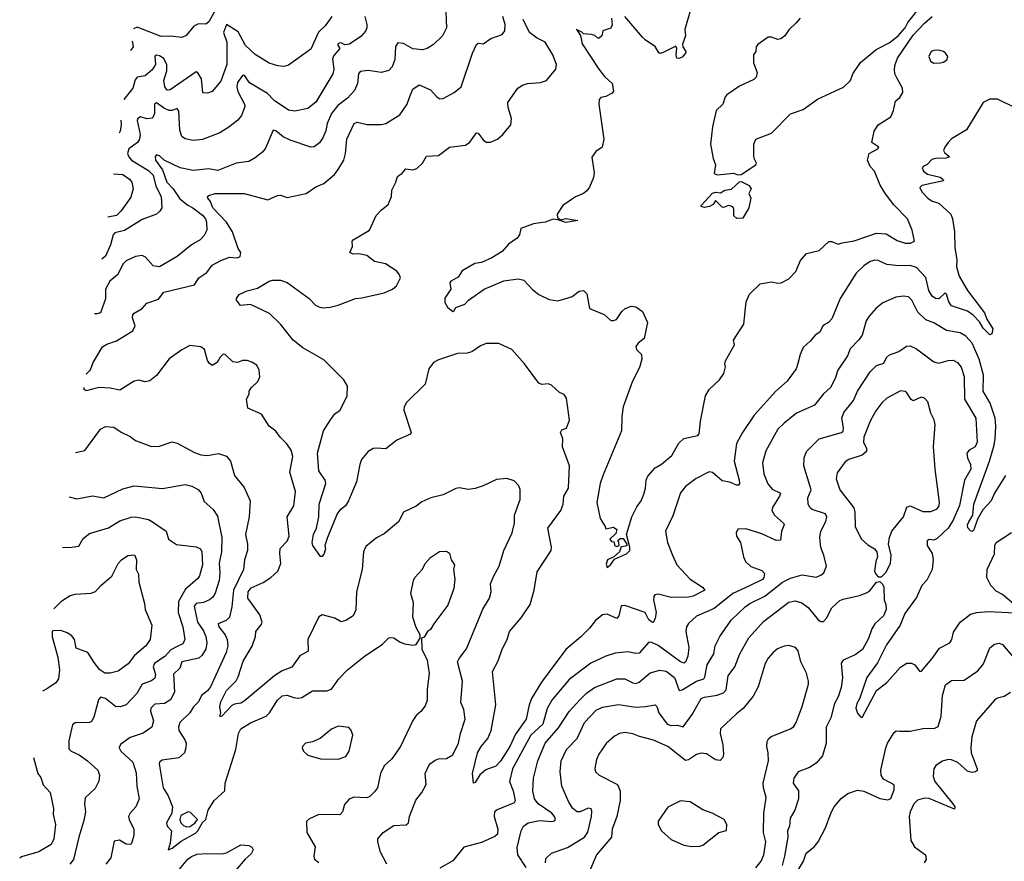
# Model space of a CAD drawing. Extents: x 1995161 to 2088924, y 769148 to 906007.
# Tile 234 of 256: x 2007927 to 2014107, y 859184 to 864466. Entities that reach past the tile are written whole.
import ezdxf

# ---------------------------------------------------------------- set-up
doc = ezdxf.new("R2010")
doc.units = 0

msp = doc.modelspace()

# ---------------------------------------------------------------- linework, layer by layer
at = {"layer": '0CON20XD'}
for points in [[(2009188.4, 864585), (2009115, 864452), (2009095, 864438), (2009049.5, 864439.5), (2009019.2, 864425), (2008973, 864367), (2008945, 864353.1), (2008875, 864362.2), (2008815, 864360.5), (2008665, 864418.2), (2008641.7, 864408)], [(2012136.6, 864526.6), (2012101.2, 864405), (2012106.4, 864363.6), (2012087, 864313), (2012090, 864295), (2012107.5, 864265), (2012106, 864255), (2012085, 864230.8), (2012065, 864222.5), (2012052.5, 864225), (2012046.7, 864245), (2012052.5, 864285), (2012045, 864300), (2011965, 864260), (2011945, 864254), (2011938.3, 864258.3), (2011915, 864296.7), (2011855, 864336.7), (2011835, 864356.7), (2011725, 864486.2)], [(2012825, 864476.2), (2012801.2, 864445), (2012755, 864402.5), (2012728.8, 864365), (2012705, 864345.7), (2012685, 864341.4), (2012645, 864356.7), (2012625, 864356.7), (2012560.7, 864309.3), (2012550, 864295), (2012547.5, 864265), (2012533.3, 864245), (2012533.3, 864195), (2012555.6, 864135), (2012548.8, 864105), (2012535, 864090), (2012445, 864048.6), (2012365, 863994.2), (2012355, 863981.2), (2012340, 863935), (2012298.6, 863895), (2012275, 863792.5), (2012263.6, 863685), (2012278.6, 863595), (2012293.8, 863555), (2012285, 863500), (2012305, 863492), (2012407.5, 863502.5), (2012435, 863492.7), (2012455, 863493.3), (2012547.5, 863555), (2012552.5, 863565), (2012536.7, 863595), (2012534, 863615), (2012535.6, 863685), (2012546.7, 863715), (2012646, 863754), (2012765, 863874.5), (2012845, 863901.5), (2012935, 863967.8), (2013098.5, 864041.5), (2013141.4, 864085), (2013156.9, 864125), (2013205, 864197.9), (2013302.3, 864277.7), (2013385, 864319.4), (2013440.3, 864365), (2013485, 864414.7), (2013501.4, 864448.6), (2013591.7, 864561.7)], [(2008344.2, 862240.3), (2008372.3, 862267.7), (2008387.5, 862315), (2008446.8, 862413.2), (2008475, 862429.4), (2008535, 862450), (2008636.8, 862513.2), (2008652, 862545), (2008634.4, 862595), (2008636.8, 862613.2), (2008645, 862624), (2008695, 862652.5), (2008725, 862687.5), (2008798.8, 862711.2), (2008832, 862755), (2009025, 862802.2), (2009052.5, 862845), (2009101.4, 862878.6), (2009135, 862924.4), (2009189.2, 862955), (2009245, 862975.6), (2009291.2, 862971.2), (2009310.3, 862979.7), (2009315.5, 863005), (2009299.3, 863029.3), (2009262.8, 863135), (2009224.8, 863194.8), (2009139.2, 863285), (2009123.7, 863323.7), (2009108, 863345), (2009106.2, 863355), (2009115, 863362), (2009155, 863374.5), (2009335, 863375.6), (2009485, 863335.8), (2009545, 863363.3), (2009565, 863363.8), (2009605, 863348.8), (2009725, 863374.2), (2009785, 863416), (2009835, 863438.6), (2009903.3, 863495), (2009926.9, 863525), (2009961.6, 863585), (2009972.3, 863625), (2009980, 863715), (2010025.5, 863814.5), (2010045, 863823.3), (2010107, 863807), (2010195, 863808.1), (2010225.4, 863814.6), (2010312, 863868), (2010359.1, 863935), (2010376.7, 863983.3), (2010395, 864030), (2010435, 864056.2), (2010505.4, 864025.4), (2010545, 863982), (2010565, 863969.2), (2010585, 863971.4), (2010655, 864008), (2010698, 864045), (2010768.5, 864255), (2010795, 864310), (2010805, 864318), (2010835, 864314), (2010885, 864347.5), (2010955, 864371.9), (2010972.2, 864395), (2010974.6, 864435), (2010960, 864485)], [(2010601.4, 864515), (2010605.6, 864415), (2010580, 864365), (2010525, 864310), (2010484.6, 864285.4), (2010455, 864275.5), (2010395, 864282.5), (2010335, 864316.2), (2010300, 864320), (2010285, 864297.5), (2010282.1, 864215), (2010265, 864170), (2010245, 864147.5), (2010195, 864134.2), (2010115, 864146.4), (2010065, 864140.8), (2010054, 864126), (2010048, 864065), (2010028.7, 864021.3), (2009985, 863973.6), (2009923.7, 863926.3), (2009885, 863877.1), (2009856.7, 863815), (2009848.2, 863768.2), (2009830.4, 863725), (2009808.1, 863691.9), (2009775, 863668.6), (2009755, 863665.7), (2009625, 863709.6), (2009581.2, 863731.2), (2009535, 863768.6), (2009518, 863772), (2009470.7, 863659.3), (2009453.6, 863636.4), (2009405, 863599.2), (2009364.5, 863575.5), (2009285, 863565.6), (2009171.7, 863518.3), (2009115, 863528.8), (2009015, 863519.6), (2008935, 863536.2), (2008834.3, 863584.3), (2008805, 863611.4), (2008785, 863618), (2008777.5, 863605), (2008779.5, 863585), (2008823.3, 863523.3), (2008851.5, 863445), (2008889.6, 863405), (2008932.2, 863342.2), (2008982, 863302), (2009014.1, 863284.1), (2009075, 863239.6), (2009093.2, 863215), (2009099.6, 863195), (2009101.8, 863145), (2009085, 863110.8), (2009060, 863085), (2009005, 863052.2), (2008915, 862978.5), (2008805, 862914.3), (2008765, 862921.2), (2008716.2, 862975), (2008695, 862985.7), (2008655, 862978.6), (2008595, 862951.4), (2008575, 862931.4), (2008542.5, 862867.5), (2008492.9, 862825), (2008465.6, 862775), (2008466.3, 862713.7), (2008435, 862626.7), (2008411.4, 862618.6), (2008396.1, 862618.8)], [(2010092.3, 864485), (2010105.8, 864435.8), (2010105.7, 864414.3), (2010097.3, 864392.7), (2010068.8, 864361.2), (2009997.9, 864312.1), (2009968.3, 864308.3), (2009945, 864320), (2009932.3, 864317.7), (2009923.8, 864315), (2009923.8, 864305), (2009936, 864285), (2009899.1, 864240.9), (2009890.4, 864219.6), (2009898.1, 864155), (2009891.5, 864125), (2009785, 863947.5), (2009735, 863907.5), (2009655, 863891.9), (2009615, 863897.5), (2009525, 863959.2), (2009483.3, 864003.3), (2009368.9, 864068.9), (2009345, 864108), (2009335, 864118), (2009325, 864116.2), (2009295, 864070.8), (2009289.5, 864045), (2009296.2, 864015), (2009337.7, 863935), (2009339.6, 863920.4), (2009320, 863865), (2009295.8, 863835), (2009239.8, 863790.2), (2009183.8, 863756.2), (2009075, 863714.4), (2009015, 863706.9), (2008965, 863718.9), (2008945, 863732.5), (2008931.5, 863771.5), (2008925, 863892.5), (2008915, 863907.5), (2008885, 863895.4), (2008864.5, 863895.5), (2008835, 863908.7), (2008785, 863944.4), (2008774.1, 863935), (2008774.1, 863875.9), (2008761.7, 863848.3), (2008725, 863843.8), (2008685, 863855.6), (2008668.1, 863845), (2008665, 863832.5), (2008682.6, 863745), (2008678.7, 863715), (2008665.6, 863694.4), (2008612.7, 863655), (2008603.8, 863625), (2008611.6, 863605), (2008628.9, 863585), (2008735, 863519.8), (2008765, 863489.6), (2008780.9, 863420.9), (2008816.1, 863355), (2008818.5, 863285), (2008807, 863263), (2008785, 863244.4), (2008695, 863211.8), (2008585, 863143.2), (2008525, 863128.8), (2008514.7, 863115), (2008496.7, 863053.3), (2008465, 862981.9), (2008443.3, 862962.8)], [(2009885.6, 864485), (2009843.4, 864426.6), (2009801.9, 864388.1), (2009755, 864281.2), (2009615, 864180), (2009585, 864171.9), (2009546.7, 864176.7), (2009492.9, 864192.9), (2009405, 864247.5), (2009345, 864304.4), (2009299.1, 864389.1), (2009225, 864435.8), (2009207, 864385), (2009226.7, 864325), (2009227.8, 864185), (2009190.6, 864079.4), (2009135, 864014.2), (2009105, 864003.8), (2009076.7, 864006.7), (2009067.9, 864095), (2009045, 864132.9), (2009035, 864138.1), (2008871.4, 864025), (2008852.5, 864022.5), (2008837.9, 864045), (2008831.4, 864085), (2008850.8, 864145), (2008851.5, 864181.5), (2008831.3, 864221.3), (2008805, 864239.6), (2008785, 864243.1), (2008775, 864236), (2008779.4, 864185), (2008758.4, 864151.6), (2008715, 864113.5), (2008665, 864104.4), (2008652.8, 864087.2), (2008637.3, 864035), (2008581, 863965.8)], [(2014175, 863912.5), (2014065, 863966.7), (2014015, 863966.7), (2013975, 863946.7), (2013870, 863775), (2013775, 863717.5), (2013755, 863694), (2013732.5, 863665), (2013725.7, 863645), (2013731.8, 863631.8), (2013763.8, 863605), (2013742.4, 863597.6), (2013675, 863595.4), (2013652.2, 863587.8), (2013623, 863557), (2013596.7, 863545), (2013591.2, 863535), (2013600.6, 863515), (2013625, 863496.2), (2013705, 863477.5), (2013721.1, 863465), (2013724.2, 863455), (2013590, 863425), (2013577, 863413), (2013590, 863385), (2013627.5, 863345), (2013655, 863325.7), (2013695, 863313.8), (2013772, 863245), (2013782.5, 863215), (2013793.9, 863133.9), (2013797.1, 863035), (2013809.3, 862959.3), (2013807.3, 862915), (2013823.4, 862856.6), (2013875, 862765.5), (2013982.4, 862625), (2013996.6, 862586.6), (2014034.2, 862525), (2014028, 862495), (2014015, 862487.5), (2013975, 862528.8), (2013950.1, 862570.1), (2013912.2, 862612.2), (2013875.8, 862635.8), (2013775, 862668.9), (2013759.3, 862695), (2013745, 862742), (2013735, 862752), (2013695, 862714.7), (2013675, 862716), (2013655, 862731.3), (2013632.2, 862765), (2013615, 862847.5), (2013555, 862911.2), (2013515, 862922.3), (2013445, 862920.4), (2013368.7, 862928.7), (2013315, 862954.4), (2013293.6, 862956.4), (2013265, 862947.1), (2013225, 862921.4), (2013177.5, 862875), (2013076, 862715), (2013025, 862588.8), (2013004.1, 862565.9), (2012968.8, 862545), (2012948, 862505), (2012920, 862485), (2012890.9, 862449.1), (2012845, 862407.5), (2012825.5, 862365), (2012811.1, 862308.9), (2012799.4, 862275), (2012745, 862196.2), (2012672.5, 862135), (2012536.7, 861983.3), (2012463.6, 861875), (2012426.7, 861805), (2012411.8, 861695), (2012442.9, 861575), (2012444.4, 861555.6), (2012438.8, 861545), (2012425, 861544.4), (2012385, 861562.7), (2012335, 861572.2), (2012275, 861624), (2012255, 861628.6), (2012173.1, 861586.9), (2012106, 861535), (2012073.8, 861496.2), (2012027.3, 861352.7), (2011981.4, 861255), (2011992.7, 861185), (2012023.5, 861105), (2012052.2, 861045), (2012135, 860954), (2012212.5, 860905), (2012227.5, 860885), (2012155, 860847.3), (2012125, 860841.2), (2012015, 860839.4), (2011935, 860859.2), (2011913.9, 860856.1), (2011906.2, 860845), (2011905.8, 860825), (2011921.5, 860745), (2011915, 860710), (2011905.4, 860684.6), (2011897.9, 860682.1), (2011875, 860699.4), (2011852.5, 860745), (2011725, 860788.5), (2011703.1, 860786.9), (2011688.1, 860725), (2011675, 860708), (2011615, 860734.3), (2011585, 860730), (2011540.8, 860695), (2011503.7, 860646.3), (2011448, 860592), (2011355, 860513.6), (2011245, 860363.8), (2011202.3, 860307.7), (2011140, 860205), (2011123.9, 860166.1), (2011106.5, 860075), (2011038.3, 859981.7), (2011002.6, 859905), (2010945, 859811.5), (2010915, 859780.4), (2010852.1, 859757.9), (2010815, 859726.7), (2010785, 859677.5), (2010775, 859673.3), (2010770, 859735), (2010801.3, 859865), (2010823.9, 859905), (2010865.5, 859955), (2010885.5, 860005), (2010914.5, 860165), (2010894.4, 860375), (2010929.2, 860440.8), (2010954.6, 860515), (2010986.9, 860575), (2011000.5, 860625), (2011075, 860710.8), (2011131.9, 860795), (2011155.5, 860884.5), (2011175, 861001.2), (2011263.5, 861135), (2011265.5, 861155.5), (2011241.1, 861275), (2011324.5, 861385), (2011337.1, 861425), (2011342.1, 861475), (2011371.9, 861525), (2011377.5, 861665), (2011334.2, 861785.8), (2011335.8, 861835.8), (2011321.2, 861875), (2011329.3, 861890.7), (2011358.3, 861901.7), (2011378, 861952), (2011359.3, 862090.7), (2011345, 862113.8), (2011315, 862126.7), (2011265, 862171.2), (2011245, 862180), (2011205, 862176), (2011185, 862183.8), (2011095.6, 862305.6), (2011015, 862396), (2010934.3, 862434.3), (2010855, 862434), (2010820.3, 862419.7), (2010765, 862380.8), (2010735, 862373.1), (2010675, 862370.5), (2010555, 862330), (2010525, 862314.2), (2010495.7, 862275), (2010472.3, 862177.7), (2010355, 862062.5), (2010340, 862035), (2010338.8, 862015), (2010383.3, 861875), (2010380, 861865), (2010295, 861827.1), (2010225, 861772.5), (2010166.3, 861776.3), (2010145, 861774.4), (2010114.6, 861755.4), (2010073.3, 861705), (2010061.8, 861675), (2010040.6, 861565), (2009991.4, 861445), (2009972.9, 861415), (2009935, 861385.7), (2009919.5, 861365), (2009858.6, 861215), (2009843.3, 861165), (2009845.7, 861145), (2009837.1, 861115), (2009825, 861096.7), (2009815, 861097.5), (2009766.7, 861165), (2009762, 861185), (2009771.4, 861235), (2009790.8, 861275), (2009803.7, 861346.3), (2009807.1, 861425), (2009849.5, 861555), (2009844.5, 861575), (2009805.5, 861635), (2009796.6, 861745), (2009833.2, 861885), (2009877.2, 861955), (2009905, 861991.8), (2009938.2, 862015), (2009983.5, 862105), (2009984.6, 862164.6), (2009961.4, 862205), (2009835, 862330), (2009705, 862407.1), (2009643.3, 862453.3), (2009564.4, 862555), (2009495, 862622.7), (2009375, 862678.5), (2009312.9, 862672.9), (2009287.5, 862705), (2009287.5, 862715), (2009305, 862740), (2009355, 862764.4), (2009419.9, 862780.1), (2009493.1, 862825), (2009515, 862830.4), (2009565, 862830), (2009605, 862817.1), (2009743.3, 862715), (2009784.4, 862675), (2009805, 862663.2), (2009825, 862657.9), (2009875, 862661.8), (2009926.7, 862675), (2010035, 862716.5), (2010075, 862719.5), (2010215, 862750.5), (2010266.1, 862773.9), (2010292, 862795), (2010316.2, 862845), (2010311.2, 862865), (2010295, 862886.7), (2010222.4, 862932.4), (2010155, 862948.6), (2010105, 862985.8), (2010055, 862995.8), (2010020, 862995), (2010000, 863005), (2010016.9, 863043.1), (2010014.2, 863075), (2010020.8, 863085), (2010123.3, 863145), (2010164.2, 863235.8), (2010195, 863270), (2010240, 863305), (2010260, 863355), (2010263.3, 863395), (2010288.8, 863445), (2010297.7, 863482.3), (2010327.5, 863502.5), (2010350.3, 863529.7), (2010395, 863524.4), (2010418.8, 863531.2), (2010456.2, 863565), (2010480.8, 863609.2), (2010555, 863613.8), (2010625, 863666.2), (2010725, 863678.8), (2010752.1, 863697.9), (2010795, 863756), (2010805, 863753.8), (2010835, 863710.8), (2010855, 863696), (2010882.7, 863697.3), (2010925, 863716.2), (2010958.8, 863745), (2011008.8, 863805), (2011013.8, 863845), (2010992, 863915), (2010990, 863945), (2011054.2, 864035.8), (2011082.5, 864055), (2011115, 864066), (2011195, 864071.2), (2011232.5, 864085), (2011292.5, 864155), (2011296.2, 864185), (2011274, 864245), (2011224.5, 864324.5), (2011175, 864348.9), (2011126, 864385), (2011087.7, 864467.7)], [(2011225.7, 863194.3), (2011152.5, 863185), (2011072.5, 863155), (2011063.8, 863115), (2011048.8, 863095), (2010995, 863056), (2010955, 863010), (2010889.8, 862970.2), (2010825, 862942.5), (2010784.5, 862935.5), (2010705, 862890), (2010679.5, 862850.5), (2010632.5, 862825), (2010627.5, 862815), (2010632.5, 862775), (2010595, 862717.5), (2010595, 862690), (2010611.7, 862661.7), (2010645, 862633.3), (2010655, 862640), (2010665, 862660), (2010720.5, 862679.5), (2010743.3, 862705), (2010842.5, 862775), (2010965, 862825.7), (2011055, 862840), (2011090.9, 862830.9), (2011145, 862773.3), (2011185, 862741.4), (2011250.3, 862710.3), (2011305, 862700.6), (2011369.2, 862719.2), (2011395, 862729.2), (2011438.8, 862761.2), (2011465.6, 862765.6), (2011487.1, 862745), (2011502.5, 862652.5), (2011595.9, 862615.9), (2011638.3, 862578.3), (2011655, 862577.5), (2011672.5, 862585), (2011705.7, 862634.3), (2011726.8, 862653.2), (2011765, 862667.5), (2011795, 862664), (2011835, 862634), (2011866.7, 862565), (2011846.5, 862465), (2011808, 862435), (2011793.8, 862415), (2011798.8, 862395), (2011830.6, 862365), (2011831.1, 862335), (2011817.9, 862282.1), (2011773.2, 862196.8), (2011715.5, 862035), (2011705.4, 861975), (2011703.8, 861885), (2011590, 861610), (2011570, 861555), (2011550, 861435), (2011570, 861335), (2011602.5, 861285), (2011605, 861270), (2011655, 861280), (2011675.9, 861265.9), (2011669.3, 861240.7), (2011630, 861205), (2011641.7, 861191.7), (2011658.3, 861188.3), (2011660, 861165), (2011675, 861160), (2011690, 861165), (2011687, 861187), (2011680, 861195), (2011695, 861210), (2011715, 861210), (2011737.5, 861175), (2011737.5, 861165), (2011729.5, 861160.5), (2011701.7, 861158.3), (2011691.2, 861125), (2011656.4, 861093.6), (2011616.2, 861075), (2011608.8, 861048.8), (2011615, 861027.5), (2011636, 861045), (2011660, 861080), (2011735, 861114.3), (2011755.6, 861135), (2011757.5, 861155), (2011736.2, 861235), (2011769.7, 861345), (2011800.9, 861409.1), (2011827.5, 861445), (2011845, 861487.5), (2011855.3, 861525), (2011858.9, 861575), (2011870.1, 861599.9), (2011915, 861652.9), (2011955, 861677.1), (2012019.2, 861730.8), (2012065, 861807.5), (2012095, 861836.2), (2012184, 861856), (2012192.5, 861867.5), (2012200, 861945), (2012231.5, 862105), (2012255, 862145.6), (2012320, 862205), (2012346.7, 862245), (2012357, 862287), (2012352.5, 862305), (2012356.7, 862325), (2012413.3, 862425), (2012406.2, 862455), (2012472, 862555), (2012486.2, 862695), (2012507.7, 862742.3), (2012575, 862807.5), (2012645, 862820), (2012685, 862812), (2012705.8, 862814.2), (2012755, 862838.6), (2012798.6, 862885), (2012828, 862955), (2012865, 862998.8), (2012945, 863018), (2013005, 863073.8), (2013025, 863073.8), (2013065, 863057.1), (2013088.8, 863065), (2013165, 863076.8), (2013305, 863125.3), (2013365, 863121.8), (2013435, 863080), (2013485, 863063.1), (2013517.6, 863062.4), (2013543.3, 863075), (2013528.8, 863145), (2013498.6, 863215), (2013412.8, 863302.8), (2013361.9, 863371.9), (2013326.9, 863426.9), (2013291.2, 863515), (2013264, 863545), (2013248.8, 863585), (2013259.2, 863625), (2013313.8, 863655), (2013320, 863665), (2013275.9, 863695.9), (2013289.2, 863765), (2013316, 863805), (2013395, 863856.7), (2013411.2, 863895), (2013423.8, 863955), (2013451.7, 863978.3), (2013470.5, 864009.5), (2013467.5, 864035), (2013435, 864096.2), (2013420.6, 864125), (2013417.8, 864155), (2013420.9, 864185), (2013436.7, 864225), (2013535, 864368.8), (2013605, 864444.5), (2013655, 864485.5)], [(2011640.8, 864475), (2011645.8, 864434.2), (2011637.7, 864412.3), (2011587.5, 864395), (2011580, 864365), (2011565, 864350), (2011555, 864350), (2011536.1, 864366.1), (2011515, 864373.3), (2011465, 864377.5), (2011455, 864387.5), (2011422.5, 864405), (2011447, 864367), (2011457.1, 864315), (2011561.5, 864155), (2011598.2, 864108.2), (2011645.6, 864065), (2011653.3, 864016.7), (2011645, 864004.3), (2011605, 863983.8), (2011575, 863976.7), (2011564, 863965), (2011562.2, 863935), (2011593.9, 863716.1), (2011582.5, 863665), (2011542.3, 863637.7), (2011517.7, 863602.3), (2011533.3, 863505), (2011528.9, 863475), (2011504.3, 863415), (2011487.6, 863392.4), (2011465, 863375.7), (2011415.8, 863354.2), (2011335, 863299.2), (2011300, 863245), (2011301.7, 863221.7), (2011325, 863210), (2011355, 863217.5), (2011430, 863205), (2011355, 863192.5), (2011305, 863210), (2011275, 863213.3), (2011225.7, 863194.3)], [(2008631.3, 864332.7), (2008635.4, 864325), (2008638.5, 864295), (2008625.3, 864274.7), (2008623.3, 864273.9)], [(2013665, 864192), (2013705, 864194.2), (2013725, 864198.8), (2013747.5, 864215), (2013752.5, 864235), (2013736.7, 864255), (2013725, 864266.2), (2013695, 864274), (2013665, 864272.5), (2013646.7, 864265), (2013632.5, 864235), (2013644, 864205), (2013665, 864192)], [(2008563, 863835.1), (2008564.7, 863805), (2008557.5, 863765), (2008551.8, 863753.1)], [(2008516.9, 863498.6), (2008575, 863494.6), (2008616.5, 863465), (2008630.9, 863445), (2008640, 863405), (2008625, 863350.8), (2008564.6, 863265), (2008535, 863237.3), (2008479.4, 863225.6)], [(2012428.3, 863218.3), (2012410, 863235), (2012410, 863275), (2012406.7, 863285), (2012392.5, 863295), (2012375, 863300), (2012345, 863287.5), (2012335, 863290), (2012295, 863331.2), (2012280, 863305), (2012257.3, 863292.7), (2012225, 863287.5), (2012204.2, 863294.2), (2012205, 863300), (2012275, 863376.9), (2012295, 863383.1), (2012325, 863380), (2012353.5, 863396.5), (2012395, 863401.2), (2012445, 863448.5), (2012455, 863451.1), (2012506.2, 863425), (2012518.8, 863405), (2012502.5, 863375), (2012516, 863345), (2012502.5, 863285), (2012465, 863220), (2012428.3, 863218.3)], [(2014114.2, 861605.8), (2014045.5, 861494.5), (2014025, 861446.7), (2013971.3, 861388.7), (2013938.3, 861331.7), (2013915, 861263.3), (2013905, 861253.3), (2013895, 861256.7), (2013877.5, 861277.5), (2013875.7, 861295), (2013883.3, 861315), (2013909.2, 861355), (2013915.4, 861425), (2014013.5, 861695), (2014043.8, 861795), (2014050, 861835), (2014053.3, 861915), (2014048.5, 861965), (2014018.3, 862058.3), (2013973.9, 862135), (2013975.2, 862235), (2013949, 862335), (2013905, 862435.5), (2013865, 862480.4), (2013829.8, 862499.8), (2013745, 862515.5), (2013664, 862564), (2013615, 862582.5), (2013565, 862630), (2013525.9, 862705.9), (2013505, 862725.6), (2013475, 862731.1), (2013425, 862724.4), (2013345, 862688.1), (2013302.9, 862655), (2013258.6, 862605), (2013240.6, 862575), (2013214.2, 862485), (2013194.5, 862455.5), (2013139.6, 862400.4), (2013123.5, 862355), (2013061.9, 862265), (2013045, 862213.8), (2013015, 862157.5), (2012972.3, 862117.7), (2012915, 862045.7), (2012803.5, 861996.5)], [(2010232, 859165), (2010191.2, 859241.2), (2010174, 859305), (2010174, 859325), (2010209.2, 859365), (2010275, 859407.8), (2010353, 859413), (2010367.5, 859425), (2010373.8, 859465), (2010413.2, 859566.8), (2010452, 859615), (2010478, 859665), (2010472.5, 859735), (2010495.8, 859785), (2010505, 859798), (2010535, 859818), (2010555, 859826), (2010605, 859828.8), (2010645, 859851.4), (2010681.5, 859925), (2010693.6, 859985), (2010724, 860075), (2010715.7, 860135.7), (2010695, 860180), (2010705.5, 860315), (2010675.6, 860435), (2010685, 860456), (2010732.1, 860517.9), (2010833.8, 860766.2), (2010875.8, 860835), (2010885.7, 860875), (2010881.4, 860925), (2010902.5, 860975), (2010936.5, 861035), (2010965.5, 861135), (2011018.1, 861245), (2011032.5, 861305), (2011032.5, 861355), (2011068, 861455), (2011067.3, 861517.3), (2011060, 861540), (2011031.2, 861571.2), (2010985, 861587.1), (2010920.7, 861579.3), (2010835, 861539.4), (2010785, 861524.4), (2010745, 861517.1), (2010685, 861526.7), (2010665, 861523.1), (2010585, 861483.3), (2010506.7, 861465), (2010451.3, 861438.7), (2010415, 861411.5), (2010336.7, 861375), (2010305.5, 861314.5), (2010215, 861238), (2010165.6, 861214.4), (2010099.7, 861160.3), (2010084.2, 861125), (2010075.6, 861015), (2010040, 860875), (2010037.2, 860762.8), (2010019.2, 860725), (2009975, 860695.7), (2009945, 860686), (2009905, 860710), (2009825, 860730), (2009805, 860718.8), (2009735, 860576.2), (2009736.9, 860503.1), (2009685, 860473.6), (2009635, 860401.8), (2009575, 860378.6), (2009529.3, 860350.7), (2009335, 860189.2), (2009315, 860177.1), (2009275, 860170.6), (2009258.8, 860161.2), (2009195, 860094), (2009185, 860090), (2009183.3, 860095), (2009190, 860115), (2009184, 860155), (2009188.8, 860185), (2009224.3, 860255), (2009285, 860316.9), (2009298.7, 860341.3), (2009329.4, 860440.6), (2009386.3, 860533.7), (2009408.1, 860595), (2009409.2, 860625), (2009443.1, 860666.9), (2009450, 860685), (2009435, 860731.4), (2009360, 860835), (2009361.3, 860875), (2009380.6, 860899.4), (2009455, 860934.1), (2009504.3, 860965), (2009546.9, 861005), (2009566.4, 861053.6), (2009558.9, 861115), (2009562.5, 861147.5), (2009606.3, 861193.7), (2009618.9, 861225), (2009605.5, 861345), (2009647.8, 861415), (2009658.5, 861505), (2009623.6, 861625), (2009641.9, 861725), (2009630, 861765), (2009604.3, 861804.3), (2009561.2, 861845), (2009533.9, 861883.9), (2009493.3, 861915), (2009445, 861990), (2009358.3, 862028.3), (2009350, 862085), (2009367.5, 862115), (2009367.5, 862135), (2009380, 862155), (2009421.2, 862195), (2009433.8, 862225), (2009430, 862265), (2009415, 862296.7), (2009385, 862316.2), (2009355, 862326.2), (2009325, 862326.2), (2009295, 862313.8), (2009265, 862317.5), (2009217.5, 862365), (2009205, 862366.7), (2009185, 862347.5), (2009166.7, 862315), (2009135, 862296), (2009118, 862308), (2009106.9, 862326.9), (2009086.9, 862395), (2009063.4, 862413.4), (2008995, 862420), (2008945, 862394.4), (2008865, 862337.5), (2008786.7, 862233.3), (2008745, 862200), (2008715, 862192.5), (2008675, 862202.5), (2008645, 862197.1), (2008555, 862141.5), (2008495, 862152.7), (2008425, 862156.4), (2008385, 862147.1), (2008345, 862136.7), (2008332.5, 862145), (2008332.7, 862156.5)], [(2011105.6, 859145), (2011053.3, 859225), (2011050.1, 859269.9), (2011075.5, 859375), (2011088.9, 859405), (2011118, 859425), (2011190.6, 859440.6), (2011266.2, 859433.8), (2011283.3, 859436.7), (2011290, 859445), (2011284.6, 859465), (2011266.9, 859485), (2011181.8, 859545), (2011158.5, 859575), (2011148.5, 859625), (2011152.9, 859705), (2011180, 859815), (2011226, 859925), (2011309.5, 860020.5), (2011376.5, 860123.5), (2011447.8, 860202.2), (2011485, 860239.2), (2011535, 860274.6), (2011675, 860329.5), (2011725, 860328.8), (2011775, 860302.7), (2011795, 860298.8), (2011815, 860307.1), (2011885, 860366.4), (2011945, 860383.1), (2011985, 860376.4), (2012036.9, 860336.9), (2012065.6, 860255.6), (2012085, 860260), (2012175, 860313.3), (2012220.2, 860329.8), (2012227.8, 860342.2), (2012242.8, 860417.2), (2012284.5, 860485), (2012291.5, 860535), (2012322.2, 860595), (2012392.7, 860697.3), (2012479.9, 860780.1), (2012508.7, 860801.3), (2012602.8, 860847.2), (2012715, 860934.7), (2012765, 860960), (2012837.9, 860982.1), (2012925, 860967.8), (2012955, 860979.4), (2012974.2, 860995), (2012990.6, 861035), (2012973.6, 861105), (2012955, 861152.5), (2012948.6, 861215), (2012955.5, 861255), (2012985.7, 861315.7), (2012993.3, 861345), (2012985, 861364), (2012900.6, 861390.6), (2012885.7, 861405), (2012876.3, 861426.3), (2012874.5, 861465), (2012894.7, 861515), (2012848.6, 861665), (2012850, 861715), (2012864.6, 861755.4), (2012943.8, 861835), (2013085, 861874.5), (2013095, 861884.2), (2013097.1, 861905), (2013086.2, 861965), (2013098.8, 862001.2), (2013160.5, 862075), (2013185.5, 862135), (2013265, 862255.8), (2013305, 862294.4), (2013349.8, 862310.2), (2013367.5, 862345), (2013386.8, 862363.2), (2013445, 862384.2), (2013493.4, 862416.6), (2013515, 862419.2), (2013555, 862400), (2013665, 862318.5), (2013695, 862309.1), (2013755, 862326.9), (2013785, 862328.1), (2013812, 862315), (2013835.4, 862285.4), (2013855.5, 862225.5), (2013856.4, 862085), (2013927.7, 861965), (2013935.4, 861815), (2013924.6, 861785.4), (2013887, 861763), (2013871.4, 861745), (2013875.5, 861715), (2013895, 861673.3), (2013896.9, 861645), (2013857.1, 861575), (2013826.5, 861416.5), (2013786.2, 861323.8), (2013755, 861275.3), (2013685, 861210), (2013665, 861200), (2013635, 861202.9), (2013621.9, 861195), (2013621.8, 861165), (2013653.8, 861115), (2013661.2, 861075), (2013653.8, 861015), (2013621, 860949), (2013590, 860915), (2013555, 860838.9), (2013481.7, 860738.3), (2013452.2, 860665), (2013368.3, 860541.7), (2013310.2, 860429.8), (2013243.6, 860336.4), (2013197.1, 860202.9), (2013181.5, 860175), (2013175.6, 860145), (2013185, 860113.8), (2013205, 860090), (2013215, 860086.7), (2013304.2, 860255.8), (2013370.4, 860305), (2013455, 860402.5), (2013495, 860428.1), (2013525, 860427.1), (2013545, 860416), (2013575, 860376.7), (2013585, 860373.8), (2013653.3, 860456.7), (2013699.7, 860520.3), (2013765.7, 860555), (2013778.1, 860575), (2013788.7, 860621.3), (2013830, 860685), (2013895, 860734.3), (2013934.7, 860745.3), (2014005, 860750.9), (2014175, 860742.1)], [(2013335, 860970), (2013365, 860997.5), (2013392, 861055), (2013396.2, 861105), (2013380, 861175), (2013386, 861215), (2013401.4, 861255), (2013473.5, 861345), (2013495, 861406), (2013515, 861414.4), (2013595, 861380), (2013645, 861378.1), (2013684.5, 861395.5), (2013697.1, 861415), (2013700, 861435), (2013672.5, 861645), (2013662.5, 861785), (2013671.9, 861925), (2013666.9, 861955), (2013646.6, 861996.6), (2013627.6, 862067.6), (2013605, 862090), (2013585.7, 862095.7), (2013534.2, 862074.2), (2013522.1, 862082.1), (2013495, 862124), (2013485, 862131.2), (2013455, 862136), (2013370.1, 862089.9), (2013338.8, 862061.2), (2013300.7, 862010.7), (2013265, 861946), (2013224.7, 861845), (2013223.3, 861815), (2013242.3, 861775), (2013242.7, 861755), (2013215, 861733.2), (2013132, 861705), (2013108.5, 861691.5), (2013057.6, 861622.4), (2013050.6, 861585), (2013074.3, 861515), (2013162, 861402), (2013168.4, 861375), (2013171.5, 861285), (2013208, 861208), (2013249.7, 861169.7), (2013292.5, 861145), (2013307.5, 861125), (2013310, 861095), (2013300, 861065), (2013292.5, 861005), (2013300, 860985), (2013315, 860970), (2013335, 860970)], [(2012803.5, 861996.5), (2012725, 861934.4), (2012685.6, 861895), (2012610.5, 861759.5), (2012589.1, 861685), (2012596.5, 861615), (2012623.4, 861553.4), (2012650.2, 861520.2), (2012702.5, 861495), (2012696.5, 861475), (2012651.8, 861405), (2012647.5, 861385), (2012665, 861355.6), (2012721.4, 861305), (2012724.2, 861295), (2012707.8, 861255), (2012701.4, 861198.6), (2012675, 861197.1), (2012585, 861239.5), (2012485, 861271.2), (2012435, 861267.5), (2012423.9, 861246.1), (2012426.7, 861225), (2012451.2, 861185), (2012469.4, 861095), (2012482.9, 861065), (2012515, 861034.4), (2012585, 861009.4), (2012600.7, 860990.7), (2012598.2, 860965), (2012588.6, 860951.4), (2012507.9, 860912.1), (2012402.1, 860865), (2012285, 860770.4), (2012175, 860721.5), (2012125, 860675.6), (2012112.9, 860655), (2012108.2, 860625), (2012126.2, 860525), (2012119.5, 860470.5), (2012105, 860432.5), (2012095, 860428.1), (2012075, 860435.3), (2011935, 860537.1), (2011895, 860557.5), (2011875, 860558.6), (2011815, 860490.9), (2011795, 860488.8), (2011745, 860498.8), (2011665, 860488.9), (2011605, 860470.8), (2011512, 860428), (2011376.4, 860323.6), (2011309.2, 860245), (2011267.3, 860195), (2011237.7, 860142.3), (2011210.5, 860045), (2011135.2, 859974.8), (2011019.7, 859765), (2011001.3, 859685), (2011023.6, 859625), (2011037.5, 859562.5), (2011029.8, 859550.2), (2010923.3, 859506.7), (2010906.4, 859493.6), (2010904.5, 859465), (2010927.9, 859385), (2010925, 859353.8), (2010910, 859340), (2010825, 859302.2), (2010715, 859272.7), (2010645, 859186.7), (2010565, 859140)], [(2008276.7, 861748.5), (2008335, 861761.2), (2008435, 861896), (2008465, 861912.9), (2008517.9, 861907.9), (2008565, 861876.2), (2008620.5, 861850.5), (2008655, 861823.8), (2008755, 861786.7), (2008805, 861790), (2008884.4, 861815.6), (2008915, 861808.6), (2009025, 861749.2), (2009065, 861735.6), (2009105, 861730.6), (2009175, 861743.3), (2009225, 861727.1), (2009250, 861695), (2009274.4, 861605), (2009335, 861530), (2009372.9, 861445), (2009367.8, 861345), (2009343.8, 861235), (2009356.2, 861175), (2009356.2, 861135), (2009338.5, 861075), (2009331.1, 861015), (2009269.6, 860885), (2009258.8, 860781.2), (2009243.3, 860716.7), (2009222.5, 860695), (2009173.6, 860675), (2009176.8, 860655), (2009215.9, 860605.9), (2009228.8, 860575), (2009234.1, 860535), (2009223.4, 860495), (2009125, 860278.8), (2009105, 860253.6), (2009068.4, 860225), (2009050.3, 860185), (2009017.5, 860152.5), (2008995, 860114.4), (2008933.1, 860055), (2008924.2, 860025), (2008925.8, 860005), (2008964.4, 859945), (2008971.1, 859925), (2008970.5, 859895), (2008960.6, 859865), (2008925, 859832.2), (2008821.2, 859818.8), (2008805, 859806.7), (2008802, 859795), (2008827.1, 859645), (2008858.6, 859595), (2008885.6, 859525), (2008881.9, 859485), (2008848.2, 859425), (2008853.6, 859405), (2008879.1, 859375), (2008871.8, 859298.2), (2008860, 859255), (2008885, 859265.8), (2008939.6, 859310.4), (2009030.8, 859359.2), (2009046.2, 859375), (2009073.8, 859426.2), (2009095, 859446.2), (2009109.4, 859505), (2009147.6, 859565), (2009215.5, 859625), (2009216, 859675), (2009284.6, 859885), (2009300, 859985), (2009315, 860014.2), (2009375, 860051.9), (2009475, 860094.3), (2009494.4, 860115), (2009545, 860195.7), (2009575, 860221.1), (2009605, 860226.7), (2009645, 860211.1), (2009675, 860206.9), (2009697.4, 860212.6), (2009765, 860253.1), (2009855, 860253.1), (2009883.8, 860265), (2009930.7, 860329.3), (2009984.5, 860385.5), (2010089.3, 860469.3), (2010204.3, 860545.7), (2010244.2, 860585.8), (2010255, 860588.8), (2010275, 860586.2), (2010315, 860558.8), (2010345, 860548), (2010395, 860540), (2010416.4, 860543.6), (2010440, 860585), (2010440, 860605), (2010415, 860650), (2010393.6, 860716.4), (2010398, 860805), (2010382, 860865), (2010398, 860945), (2010406.2, 860965), (2010453.8, 861015), (2010473.8, 861055), (2010505, 861090), (2010562.3, 861127.7), (2010605, 861130), (2010625, 861117.5), (2010636.2, 861075), (2010656.2, 861045), (2010650.8, 861015), (2010659.2, 860955), (2010652.5, 860895), (2010615, 860791.2), (2010526.7, 860675), (2010505, 860637.5), (2010487.5, 860625), (2010465, 860590), (2010450, 860585), (2010451.2, 860515), (2010484.4, 860445), (2010497.5, 860362.5), (2010484.4, 860265), (2010484.3, 860195), (2010471.4, 860158.6), (2010445.5, 860124.5), (2010415, 860098), (2010395, 860068), (2010318.1, 859905), (2010262.4, 859827.6), (2010215, 859783.8), (2010191.4, 859735), (2010172.9, 859645), (2010155, 859618.8), (2010125, 859591.2), (2010105, 859581.2), (2010025, 859585.8), (2009995, 859573.8), (2009965, 859540), (2009954, 859495), (2009936.7, 859475), (2009805, 859477.8), (2009742.2, 859447.8), (2009727, 859433), (2009728.6, 859365), (2009781.9, 859275), (2009772.9, 859215), (2009777.9, 859197.9), (2009805, 859175.8)], [(2008238.5, 861470.7), (2008285, 861459.4), (2008385, 861476.9), (2008455, 861465.6), (2008575, 861520.6), (2008645, 861540.8), (2008823.1, 861523.1), (2008965, 861547.9), (2009008, 861538), (2009048.1, 861518.1), (2009065.4, 861495), (2009085, 861442.5), (2009141.1, 861391.1), (2009168.8, 861348.8), (2009195.4, 861215), (2009193.8, 861125), (2009179.1, 861055), (2009183.2, 860995), (2009178.7, 860945), (2009155, 860866), (2009138.9, 860841.1), (2009119.2, 860825), (2009081.5, 860808.5), (2009035, 860801.2), (2009021.5, 860785), (2009043.2, 860685), (2009080.5, 860630.5), (2009095.9, 860595), (2009101.6, 860555), (2009095.3, 860515), (2009070.8, 860475), (2009051.6, 860458.4), (2008944.1, 860435.9), (2008931.9, 860395), (2008891.6, 860358.4), (2008895.6, 860325), (2008898.7, 860245), (2008873.2, 860196.8), (2008836.4, 860173.6), (2008775, 860170), (2008750, 860145), (2008748, 860125), (2008766.1, 860065), (2008756.5, 860025), (2008703.1, 859986.9), (2008619.5, 859960.5), (2008561.4, 859918.6), (2008553.8, 859905), (2008550.8, 859895), (2008561.1, 859875), (2008636.3, 859805), (2008658.3, 859738.3), (2008662.1, 859655), (2008676.7, 859575), (2008655.7, 859525), (2008620, 859485), (2008610, 859465), (2008614.2, 859445), (2008643.9, 859386.1), (2008642.9, 859345), (2008628.6, 859295), (2008621.7, 859288.3), (2008595, 859291.8), (2008554.1, 859315.9), (2008520, 859310), (2008500, 859205), (2008468.1, 859165)], [(2008195, 861153.4), (2008254.6, 861154.6), (2008299.4, 861160.6), (2008325, 861208.8), (2008365, 861240), (2008485, 861275.5), (2008555, 861320.5), (2008627.2, 861342.8), (2008654.5, 861345.5), (2008735, 861329.2), (2008760.6, 861315), (2008845.7, 861255), (2008861.4, 861205), (2008912.2, 861172.3), (2009035, 861157.1), (2009062.5, 861145), (2009070.5, 861125), (2009073.8, 861045), (2009056.5, 860975), (2009045, 860958.5), (2008968, 860892), (2008924.1, 860815), (2008922.5, 860745), (2008950.5, 860655), (2008963.5, 860575), (2008951.7, 860548.3), (2008915, 860532.7), (2008875, 860510.9), (2008839.5, 860470.5), (2008773.1, 860425), (2008764.7, 860405), (2008778.5, 860355), (2008775, 860332), (2008755, 860315.6), (2008695, 860295.5), (2008663.1, 860236.9), (2008595, 860165.6), (2008557.5, 860152.5), (2008528, 860155), (2008465, 860206.2), (2008435, 860214.3), (2008422.4, 860197.6), (2008392.5, 860087.5), (2008378.3, 860061.7), (2008365, 860055.8), (2008275, 860053.1), (2008259.2, 860040.8), (2008235, 859940), (2008235, 859890), (2008250, 859875), (2008301.3, 859851.3), (2008351.9, 859815), (2008416.7, 859755), (2008428.8, 859725), (2008424.1, 859685.9), (2008400.5, 859639.5), (2008338, 859582), (2008334.6, 859545), (2008339.5, 859495), (2008330.6, 859440.6), (2008298, 859335), (2008265.5, 859195), (2008242.2, 859165)], [(2014194.4, 860775), (2014095, 860858.6), (2014055, 860879.1), (2014022.3, 860915), (2013997.1, 860965), (2013999.6, 861015), (2014046, 861114), (2014048.1, 861165), (2014055.5, 861184.5), (2014152, 861248)], [(2008142.1, 860768), (2008191.7, 860818.3), (2008245, 860850.8), (2008275, 860860.8), (2008375, 860866.9), (2008402.6, 860877.4), (2008435.8, 860915), (2008505, 860974), (2008545, 861053.3), (2008566, 861075), (2008605, 861103.3), (2008647.8, 861107.8), (2008660.9, 861075), (2008658.8, 861015), (2008672.7, 860985), (2008675.5, 860935), (2008711.4, 860801.4), (2008715.6, 860765), (2008756, 860665), (2008747.1, 860575), (2008719.1, 860535), (2008647.8, 860475), (2008607, 860423), (2008545, 860377.8), (2008495, 860363.5), (2008461.2, 860365), (2008430, 860385), (2008395, 860431.4), (2008355.8, 860495), (2008281.4, 860521.4), (2008271.1, 860575), (2008255, 860598.6), (2008225, 860617.5), (2008185, 860632), (2008135, 860630), (2008130, 860625), (2008131.7, 860591.7), (2008165.8, 860465), (2008176, 860386), (2008170.9, 860329.1), (2008155, 860304.2), (2008101.9, 860268.1), (2008071.3, 860252.3)], [(2011227.5, 859175), (2011229.5, 859200.5), (2011264.5, 859235.5), (2011365, 859270), (2011471.5, 859335), (2011493.1, 859366.9), (2011516.4, 859465), (2011518.7, 859498.7), (2011513.2, 859513.2), (2011495, 859516.2), (2011445, 859494), (2011425, 859493.9), (2011398.2, 859515), (2011373.6, 859555), (2011330, 859655), (2011320, 859745), (2011326.5, 859815), (2011358.5, 859885), (2011425.4, 859955), (2011471.5, 860055), (2011545, 860133.2), (2011585, 860150), (2011685, 860168.2), (2011795, 860152), (2011855.3, 860154.7), (2011915, 860166), (2011925.5, 860155.5), (2011937.8, 860115), (2011990.6, 860045), (2012015, 860035.4), (2012055, 860037.1), (2012091.4, 860028.6), (2012147.5, 860105), (2012204.7, 860205.2), (2012225, 860213.9), (2012305, 860226.5), (2012345, 860241.9), (2012361.2, 860258.8), (2012372.9, 860347.1), (2012416.4, 860405), (2012447.1, 860485), (2012503.5, 860586.5), (2012595, 860688.2), (2012755, 860810.9), (2012795, 860818.2), (2012835.3, 860805.3), (2012875.8, 860775.8), (2012938.9, 860698.9), (2012955, 860688), (2012971.2, 860688.8), (2012991.1, 860708.9), (2013025, 860774.2), (2013075, 860819.4), (2013095, 860829.4), (2013198.9, 860851.1), (2013241.7, 860868.3), (2013260, 860880), (2013303.6, 860936.4), (2013325, 860940), (2013343, 860923), (2013350, 860905), (2013353.1, 860825), (2013363.1, 860795), (2013364.4, 860765), (2013349.4, 860725), (2013295, 860673.1), (2013275, 860642), (2013255, 860582.5), (2013216.8, 860513.3), (2013171.2, 860478.8), (2013095, 860445.7), (2013082.6, 860427.4), (2013092.2, 860335), (2013082.5, 860275), (2013063.3, 860216.7), (2013040.9, 860175), (2013017.9, 860085), (2012988.8, 860025), (2012989.1, 859925), (2012965, 859846), (2012925, 859800.5), (2012885, 859771.9), (2012814, 859745), (2012785.8, 859705), (2012782, 859675), (2012814.4, 859625), (2012815.5, 859575), (2012792.1, 859505), (2012763.3, 859455), (2012758.1, 859405), (2012745.7, 859375), (2012748.5, 859335), (2012728, 859215), (2012712.1, 859157.9)], [(2012546.4, 859143.6), (2012580.4, 859185), (2012598.5, 859225), (2012611.1, 859305), (2012595.6, 859365), (2012597.8, 859485), (2012611.8, 859585), (2012594.5, 859645), (2012593, 859673), (2012627.3, 859815), (2012625.5, 859865), (2012615.8, 859905), (2012618, 859935), (2012627, 859953), (2012643.2, 859966.8), (2012765, 860014.2), (2012785, 860030), (2012800.6, 860055), (2012838.2, 860155), (2012877.5, 860295), (2012878.1, 860315), (2012865.5, 860364.5), (2012830.5, 860435), (2012812.9, 860505), (2012796.2, 860525), (2012755, 860537.5), (2012725, 860534.2), (2012683.8, 860516.2), (2012655, 860492.5), (2012625, 860457.5), (2012606.7, 860425), (2012562, 860278), (2012530.7, 860219.3), (2012467.6, 860142.4), (2012425, 860110), (2012326.2, 860015), (2012324, 859985), (2012340.6, 859915), (2012344.4, 859855), (2012340.8, 859835), (2012322.9, 859817.1), (2012295, 859820.6), (2012238.1, 859858.1), (2012205, 859862.3), (2012175, 859853.8), (2012125, 859820.9), (2012105, 859816.7), (2011994.3, 859905), (2011905, 859943.5), (2011816.6, 859966.6), (2011776.1, 859983.9), (2011725, 859992.5), (2011692.5, 859985), (2011661.3, 859968.7), (2011607.6, 859922.4), (2011561.4, 859855), (2011547, 859823), (2011535.9, 859765.9), (2011540, 859745), (2011563.8, 859725), (2011679.4, 859665), (2011695.5, 859625), (2011696.4, 859565), (2011675.9, 859464.1), (2011646.2, 859385), (2011642.1, 859335), (2011546.7, 859223.3), (2011505, 859126.7)], [(2012775, 859065.8), (2012845.8, 859184.2), (2012863.5, 859235), (2012914.1, 859275), (2012938.8, 859305), (2012985, 859392.9), (2013020.2, 859489.8), (2013039.5, 859525), (2013082.7, 859577.3), (2013125, 859610), (2013185, 859630.6), (2013225, 859622.9), (2013325, 859578.1), (2013375, 859569.2), (2013395, 859578), (2013415, 859632.5), (2013415, 859662.5), (2013349.6, 859699.6), (2013334.7, 859724.7), (2013331.8, 859755), (2013362.2, 859895), (2013374.4, 859925.6), (2013415, 859992.5), (2013428.3, 860001.7), (2013449.3, 860000.7), (2013515, 860000), (2013595, 860017.1), (2013669.8, 860020.2), (2013690.7, 860029.3), (2013710, 860095), (2013718.1, 860225), (2013738.3, 860291.7), (2013775, 860318.9), (2013855, 860321.1), (2013941.5, 860378.5), (2013976.1, 860423.9), (2014015, 860523.3), (2014045, 860546), (2014075, 860552), (2014095, 860544.2), (2014165, 860462.9)], [(2014145, 860242.5), (2014105, 860217.1), (2014065, 860207.1), (2014046.2, 860195), (2013932, 860065), (2013903.8, 859965), (2013896, 859895), (2013898.9, 859865), (2013935.7, 859765), (2013935.6, 859754.4), (2013925, 859744.2), (2013905, 859741.9), (2013875, 859750), (2013815, 859804), (2013775, 859820.8), (2013755, 859822), (2013718.8, 859811.2), (2013676.2, 859785), (2013664.4, 859765), (2013661.1, 859715), (2013670, 859685), (2013784, 859545), (2013796.2, 859525), (2013795, 859510), (2013635, 859577.9), (2013605, 859580.9), (2013562.9, 859567.1), (2013538.1, 859545), (2013515, 859493.3), (2013509.4, 859465), (2013521.1, 859315), (2013542.5, 859275), (2013611.2, 859225), (2013616, 859195), (2013602.9, 859175)], [(2009925, 859824.2), (2009975, 859842), (2009995.8, 859875), (2010017.5, 859975), (2010007, 860007), (2009992.5, 860022.5), (2009925, 860031.2), (2009885, 860013.8), (2009813.3, 859955), (2009765.8, 859934.2), (2009720, 859925), (2009702.5, 859905), (2009700, 859895), (2009707.5, 859875), (2009735, 859850), (2009815, 859826.2), (2009925, 859824.2)], [(2008014, 859834.4), (2008042, 859735), (2008060.3, 859710.3), (2008074.4, 859664.4), (2008119.4, 859615), (2008138.9, 859515), (2008136.7, 859476.7), (2008151.8, 859415), (2008142.2, 859325), (2008125, 859290), (2008048, 859242), (2007938.4, 859211.6), (2007927.2, 859202.3)], [(2012145, 859275.5), (2012195, 859277.8), (2012215, 859284.4), (2012315, 859364), (2012363.3, 859376.7), (2012366.2, 859415), (2012348, 859445), (2012272.5, 859485), (2012215, 859506), (2012135.9, 859555.9), (2012075, 859563.8), (2011995, 859523.3), (2011933.8, 859435), (2011934, 859415), (2011954.6, 859374.6), (2012015, 859320), (2012095, 859284.4), (2012145, 859275.5)], [(2008975, 859400.6), (2008995, 859402.9), (2009026.9, 859423.1), (2009042.5, 859445), (2008999.1, 859489.1), (2008985, 859494), (2008939.1, 859470.9), (2008932.2, 859445), (2008939.2, 859425), (2008955, 859409.2), (2008975, 859400.6)], [(2008919.1, 859120.9), (2008982.9, 859197.1), (2009005.4, 859214.6), (2009041.1, 859228.9), (2009098.3, 859231.7), (2009195, 859230.8), (2009224.1, 859235.9), (2009315, 859287.5), (2009365, 859283.3), (2009385, 859272.5), (2009392.5, 859255), (2009379.5, 859230.5), (2009343, 859197), (2009282.5, 859125)]]:
    msp.add_lwpolyline(points, dxfattribs=at)

doc.saveas('drawing.dxf')
